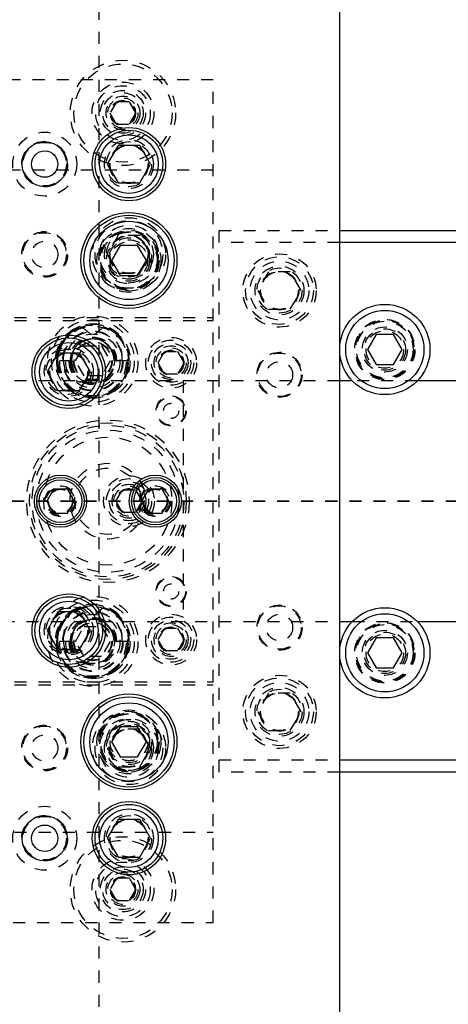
# Model space of a CAD drawing. Header units: inches. Extents: x 220 to 877, y 4 to 174.
# Tile 137 of 256: x 256.22 to 259.78, y 94.73 to 102.91. Entities that reach past the tile are written whole.
import ezdxf

# ---------------------------------------------------------------- set-up
doc = ezdxf.new("R2010")
doc.units = ezdxf.units.IN
doc.header["$LTSCALE"] = 0.5
doc.header["$MEASUREMENT"] = 0
doc.linetypes.add('HIDDEN', pattern=[0.225, 0.15, -0.075])
doc.linetypes.add('PHANTOM', pattern=[0.25, 0.125, -0.025, 0.025, -0.025, 0.025, -0.025])
doc.layers.add('SID-M-H', color=4, linetype='HIDDEN')
doc.layers.add('SID-M-S', color=105, linetype='Continuous')

msp = doc.modelspace()

# ---------------------------------------------------------------- linework, layer by layer
at = {"color": 7, "linetype": 'PHANTOM', "lineweight": 35}
msp.add_line((269.66234, 98.90857), (220.26322, 98.90857), dxfattribs=at)
at = {"layer": 'SID-M-H'}
for p, q in [((256.88178, 107.40857), (256.88178, 90.40857)), ((257.83178, 102.40857), (243.58178, 102.40857)), ((257.83178, 95.40857), (257.83178, 102.40857)), ((257.02766, 102.22732), (256.97353, 102.13357)), ((257.13591, 102.22732), (257.02766, 102.22732)), ((257.19004, 102.13357), (257.13591, 102.22732)), ((256.97353, 102.13357), (257.02766, 102.03982)), ((257.13591, 102.03982), (257.19004, 102.13357)), ((257.02766, 102.03982), (257.13591, 102.03982)), ((257.83178, 101.65857), (243.58178, 101.65857)), ((257.04172, 101.11457), (256.95165, 100.95857)), ((257.22185, 101.11457), (257.04172, 101.11457)), ((257.31192, 100.95857), (257.22185, 101.11457)), ((257.88178, 96.65857), (257.88178, 101.15857)), ((257.88178, 101.15857), (258.88178, 101.15857)), ((258.88178, 101.05857), (257.88178, 101.05857)), ((256.95165, 100.95857), (257.04172, 100.80257)), ((257.22185, 100.80257), (257.31192, 100.95857)), ((257.04172, 100.80257), (257.22185, 100.80257)), ((258.29172, 100.81457), (258.20165, 100.65857)), ((258.47185, 100.81457), (258.29172, 100.81457)), ((258.56192, 100.65857), (258.47185, 100.81457)), ((258.20165, 100.65857), (258.29172, 100.50257)), ((258.47185, 100.50257), (258.56192, 100.65857)), ((258.29172, 100.50257), (258.47185, 100.50257)), ((243.58178, 100.43357), (257.83178, 100.43357)), ((243.58178, 100.40857), (257.83178, 100.40857)), ((257.03089, 100.29167), (257.014, 100.30597)), ((256.68745, 100.07357), (256.75961, 100.19857)), ((256.75961, 100.19857), (256.90395, 100.19857)), ((256.90395, 100.19857), (256.97612, 100.07357)), ((256.98495, 100.17228), (256.99066, 100.15004)), ((257.37353, 100.05857), (257.42766, 100.15232)), ((257.42766, 100.15232), (257.53591, 100.15232)), ((257.53591, 100.15232), (257.59004, 100.05857)), ((256.65651, 100.07357), (256.52953, 100.07357)), ((256.75961, 99.94857), (256.68745, 100.07357)), ((256.97612, 100.07357), (256.90395, 99.94857)), ((257.13404, 100.07357), (257.00705, 100.07357)), ((257.42766, 99.96482), (257.37353, 100.05857)), ((257.59004, 100.05857), (257.53591, 99.96482)), ((257.53591, 99.96482), (257.42766, 99.96482)), ((258.88178, 99.90857), (244.28178, 99.90857)), ((256.90395, 99.94857), (256.75961, 99.94857)), ((257.58178, 99.90857), (257.58178, 97.90857)), ((259.52701, 99.90857), (258.98655, 99.90857)), ((257.02353, 98.90857), (257.07766, 99.00232)), ((257.07766, 99.00232), (257.18591, 99.00232)), ((257.18591, 99.00232), (257.24004, 98.90857)), ((257.07766, 98.81482), (257.02353, 98.90857)), ((257.24004, 98.90857), (257.18591, 98.81482)), ((257.18591, 98.81482), (257.07766, 98.81482)), ((257.03089, 97.96167), (257.014, 97.97597)), ((244.28178, 97.90857), (258.88178, 97.90857)), ((256.68745, 97.74357), (256.75961, 97.86857)), ((256.75961, 97.86857), (256.90395, 97.86857)), ((256.90395, 97.86857), (256.97612, 97.74357)), ((256.98495, 97.84228), (256.99066, 97.82004)), ((257.37353, 97.75857), (257.42766, 97.85232)), ((257.42766, 97.85232), (257.53591, 97.85232)), ((257.53591, 97.85232), (257.59004, 97.75857)), ((258.98655, 97.90857), (259.52701, 97.90857)), ((257.42766, 97.66482), (257.37353, 97.75857)), ((257.59004, 97.75857), (257.53591, 97.66482)), ((256.65651, 97.74357), (256.52953, 97.74357)), ((256.75961, 97.61857), (256.68745, 97.74357)), ((256.97612, 97.74357), (256.90395, 97.61857)), ((257.13404, 97.74357), (257.00705, 97.74357)), ((256.90395, 97.61857), (256.75961, 97.61857)), ((257.53591, 97.66482), (257.42766, 97.66482)), ((243.58178, 97.40857), (257.83178, 97.40857)), ((243.58178, 97.38357), (257.83178, 97.38357)), ((258.29172, 97.31457), (258.20165, 97.15857)), ((258.47185, 97.31457), (258.29172, 97.31457)), ((258.56192, 97.15857), (258.47185, 97.31457)), ((258.20165, 97.15857), (258.29172, 97.00257)), ((258.47185, 97.00257), (258.56192, 97.15857)), ((257.04172, 97.01457), (256.95165, 96.85857)), ((257.22185, 97.01457), (257.04172, 97.01457)), ((257.31192, 96.85857), (257.22185, 97.01457)), ((258.29172, 97.00257), (258.47185, 97.00257)), ((256.95165, 96.85857), (257.04172, 96.70257)), ((257.22185, 96.70257), (257.31192, 96.85857)), ((257.04172, 96.70257), (257.22185, 96.70257)), ((257.88178, 96.75857), (258.88178, 96.75857)), ((258.88178, 96.65857), (257.88178, 96.65857)), ((243.58178, 96.15857), (257.83178, 96.15857)), ((257.02766, 95.77732), (256.97353, 95.68357)), ((257.13591, 95.77732), (257.02766, 95.77732)), ((257.19004, 95.68357), (257.13591, 95.77732)), ((256.97353, 95.68357), (257.02766, 95.58982)), ((257.13591, 95.58982), (257.19004, 95.68357)), ((257.02766, 95.58982), (257.13591, 95.58982)), ((246.76928, 95.40857), (257.83178, 95.40857))]:
    msp.add_line(p, q, dxfattribs=at)
for centre, radius in [((257.08178, 102.13357), 0.4375), ((257.08178, 102.13357), 0.4075), ((257.08178, 102.13357), 0.25687), ((257.08178, 102.13357), 0.22687), ((257.08178, 102.13357), 0.1875), ((257.08178, 102.13357), 0.16781), ((257.08178, 102.13357), 0.1405), ((257.08178, 102.13357), 0.125), ((257.08178, 102.13357), 0.10497), ((257.08178, 102.13357), 0.1047), ((257.08178, 102.13357), 0.10418), ((257.08178, 102.13357), 0.1005), ((256.43178, 101.70857), 0.26565), ((256.43178, 101.70857), 0.19), ((256.43178, 101.70857), 0.1805), ((257.13178, 101.70857), 0.203), ((257.13178, 101.70857), 0.1875), ((257.13178, 101.70857), 0.16072), ((257.13178, 101.70857), 0.16045), ((257.13178, 101.70857), 0.15993), ((257.13178, 101.70857), 0.15625), ((257.13178, 100.95857), 0.3045), ((257.13178, 100.95857), 0.28125), ((257.13178, 100.95857), 0.24375), ((256.43178, 100.95857), 0.19), ((256.43178, 100.95857), 0.1875), ((256.43178, 100.95857), 0.1805), ((257.13178, 100.90857), 0.2655), ((257.13178, 100.90857), 0.25), ((257.13178, 100.90857), 0.24219), ((257.13178, 100.90857), 0.23438), ((257.13178, 100.95857), 0.203), ((257.13178, 100.95857), 0.1875), ((257.13178, 100.95857), 0.16072), ((257.13178, 100.95857), 0.16045), ((257.13178, 100.95857), 0.15993), ((257.13178, 100.95857), 0.15625), ((256.43178, 100.95857), 0.1095), ((257.13178, 100.90857), 0.1875), ((257.13178, 100.90857), 0.17188), ((257.13178, 100.90857), 0.15625), ((258.38178, 100.65857), 0.3045), ((258.38178, 100.65857), 0.28125), ((258.38178, 100.65857), 0.24375), ((258.38178, 100.65857), 0.203), ((258.38178, 100.65857), 0.1875), ((258.38178, 100.65857), 0.16072), ((258.38178, 100.65857), 0.16045), ((258.38178, 100.65857), 0.15993), ((258.38178, 100.65857), 0.15625), ((256.83178, 100.07357), 0.375), ((256.83178, 100.07357), 0.34375), ((256.83178, 100.07357), 0.31), ((259.25678, 100.16857), 0.2505), ((259.25678, 100.16857), 0.25), ((259.25678, 100.16857), 0.24219), ((259.25678, 100.16857), 0.23438), ((256.83178, 100.07357), 0.28906), ((256.83178, 100.07357), 0.25), ((256.83178, 100.07357), 0.245), ((256.83178, 100.07357), 0.225), ((259.25678, 100.16857), 0.1875), ((259.25678, 100.16857), 0.17187), ((259.25678, 100.16857), 0.15625), ((256.83178, 100.07357), 0.16), ((256.83178, 100.07357), 0.155), ((257.48178, 100.05857), 0.211), ((257.48178, 100.05857), 0.1875), ((257.48178, 100.05857), 0.1625), ((256.63178, 99.98357), 0.203), ((256.63178, 99.98357), 0.1875), ((256.63178, 99.98357), 0.16072), ((256.63178, 99.98357), 0.16045), ((256.63178, 99.98357), 0.15993), ((256.63178, 99.98357), 0.15625), ((257.48178, 100.05857), 0.1405), ((257.48178, 100.05857), 0.125), ((257.48178, 100.05857), 0.10497), ((257.48178, 100.05857), 0.1047), ((257.48178, 100.05857), 0.10418), ((257.48178, 100.05857), 0.1005), ((258.38178, 99.95857), 0.1875), ((258.38178, 99.95857), 0.1805), ((258.38178, 99.95857), 0.1095), ((257.48178, 99.65857), 0.125), ((257.48178, 99.65857), 0.11888), ((257.48178, 99.65857), 0.063), ((256.95678, 98.90857), 0.675), ((256.95678, 98.90857), 0.65), ((256.95678, 98.90857), 0.62992), ((256.95678, 98.90857), 0.59055), ((256.95678, 98.90857), 0.5315), ((256.95678, 98.90857), 0.31496), ((256.95678, 98.90857), 0.27559), ((257.13178, 98.90857), 0.211), ((257.13178, 98.90857), 0.1875), ((257.13178, 98.90857), 0.1625), ((256.56308, 98.90857), 0.12795), ((256.56308, 98.90857), 0.11811), ((256.56308, 98.90857), 0.10289), ((256.56308, 98.90857), 0.10262), ((256.56308, 98.90857), 0.1021), ((256.56308, 98.90857), 0.09843), ((257.13178, 98.90857), 0.1405), ((257.13178, 98.90857), 0.125), ((257.13178, 98.90857), 0.10497), ((257.13178, 98.90857), 0.1047), ((257.13178, 98.90857), 0.10418), ((257.13178, 98.90857), 0.1005), ((257.35048, 98.90857), 0.12795), ((257.35048, 98.90857), 0.11811), ((257.35048, 98.90857), 0.10289), ((257.35048, 98.90857), 0.10262), ((257.35048, 98.90857), 0.1021), ((257.35048, 98.90857), 0.09843), ((257.48178, 98.15857), 0.125), ((257.48178, 98.15857), 0.11888), ((257.48178, 98.15857), 0.063), ((256.83178, 97.74357), 0.375), ((256.83178, 97.74357), 0.34375), ((256.63178, 97.83357), 0.203), ((256.63178, 97.83357), 0.1875), ((256.63178, 97.83357), 0.16072), ((256.63178, 97.83357), 0.16045), ((256.83178, 97.74357), 0.31), ((256.83178, 97.74357), 0.28906), ((258.38178, 97.85857), 0.1875), ((258.38178, 97.85857), 0.1805), ((256.63178, 97.83357), 0.15993), ((256.63178, 97.83357), 0.15625), ((256.83178, 97.74357), 0.25), ((256.83178, 97.74357), 0.245), ((256.83178, 97.74357), 0.225), ((257.48178, 97.75857), 0.211), ((257.48178, 97.75857), 0.1875), ((257.48178, 97.75857), 0.1625), ((258.38178, 97.85857), 0.1095), ((256.83178, 97.74357), 0.16), ((256.83178, 97.74357), 0.155), ((257.48178, 97.75857), 0.1405), ((257.48178, 97.75857), 0.125), ((257.48178, 97.75857), 0.10497), ((257.48178, 97.75857), 0.1047), ((257.48178, 97.75857), 0.10418), ((257.48178, 97.75857), 0.1005), ((259.25678, 97.64857), 0.2505), ((259.25678, 97.64857), 0.25), ((259.25678, 97.64857), 0.24219), ((259.25678, 97.64857), 0.23438), ((259.25678, 97.64857), 0.1875), ((259.25678, 97.64857), 0.17187), ((259.25678, 97.64857), 0.15625), ((258.38178, 97.15857), 0.3045), ((258.38178, 97.15857), 0.28125), ((258.38178, 97.15857), 0.24375), ((258.38178, 97.15857), 0.203), ((258.38178, 97.15857), 0.1875), ((258.38178, 97.15857), 0.16072), ((258.38178, 97.15857), 0.16045), ((258.38178, 97.15857), 0.15993), ((258.38178, 97.15857), 0.15625), ((257.13178, 96.85857), 0.3045), ((257.13178, 96.85857), 0.28125), ((257.13178, 96.90857), 0.2655), ((257.13178, 96.90857), 0.25), ((257.13178, 96.85857), 0.24375), ((257.13178, 96.90857), 0.24219), ((257.13178, 96.90857), 0.23438), ((257.13178, 96.90857), 0.1875), ((256.43178, 96.85857), 0.19), ((256.43178, 96.85857), 0.1875), ((256.43178, 96.85857), 0.1805), ((257.13178, 96.85857), 0.203), ((257.13178, 96.85857), 0.1875), ((257.13178, 96.90857), 0.17188), ((257.13178, 96.85857), 0.16072), ((257.13178, 96.85857), 0.16045), ((257.13178, 96.85857), 0.15993), ((257.13178, 96.90857), 0.15625), ((257.13178, 96.85857), 0.15625), ((256.43178, 96.85857), 0.1095), ((256.43178, 96.10857), 0.26565), ((256.43178, 96.10857), 0.19), ((256.43178, 96.10857), 0.1805), ((257.13178, 96.10857), 0.203), ((257.13178, 96.10857), 0.1875), ((257.13178, 96.10857), 0.16072), ((257.13178, 96.10857), 0.16045), ((257.13178, 96.10857), 0.15993), ((257.13178, 96.10857), 0.15625), ((257.08178, 95.68357), 0.4375), ((257.08178, 95.68357), 0.4075), ((257.08178, 95.68357), 0.25687), ((257.08178, 95.68357), 0.22687), ((257.08178, 95.68357), 0.1875), ((257.08178, 95.68357), 0.16781), ((257.08178, 95.68357), 0.1405), ((257.08178, 95.68357), 0.125), ((257.08178, 95.68357), 0.10497), ((257.08178, 95.68357), 0.1047), ((257.08178, 95.68357), 0.10418), ((257.08178, 95.68357), 0.1005)]:
    msp.add_circle(centre, radius, dxfattribs=at)
for centre, radius, start, end in [((256.82742, 100.08013), 0.29796, 32.967817, 181.2606), ((256.83526, 100.07855), 0.29882, 359.046609, 180.953391), ((256.83178, 100.07357), 0.29531, 51.900706, 0), ((256.82904, 100.07557), 0.29257, 107.486382, 180.391472), ((256.83861, 100.08168), 0.28553, 46.151027, 72.926722), ((256.8234, 100.0768), 0.19063, 359.029966, 180.970034), ((256.84017, 100.0768), 0.19063, 359.029966, 180.970034), ((256.82969, 100.07595), 0.18013, 82.171105, 180.755124), ((256.83178, 100.07357), 0.18221, 32.80047, 31.568385), ((256.83672, 100.07725), 0.17926, 98.7849, 156.042842), ((256.83388, 100.07595), 0.18013, 359.244876, 97.828895), ((256.82685, 100.07725), 0.17926, 23.957158, 81.2151), ((256.82831, 100.0686), 0.29882, 179.046609, 0.953391), ((256.83526, 100.0686), 0.29882, 179.046609, 0.953391), ((256.8234, 100.0688), 0.28696, 179.046609, 0.953391), ((256.84017, 100.0688), 0.28696, 179.046609, 0.953391), ((256.8234, 100.07035), 0.19063, 179.029966, 0.970034), ((256.83873, 100.07278), 0.20593, 179.77925, 237.841599), ((256.82831, 100.07055), 0.17877, 179.029966, 0.970034), ((256.84017, 100.07035), 0.19063, 179.029966, 0.970034), ((256.83526, 100.07055), 0.17877, 179.029966, 0.970034), ((256.82742, 97.75013), 0.29796, 32.967817, 181.2606), ((256.83526, 97.74855), 0.29882, 359.046609, 180.953391), ((256.83178, 97.74357), 0.29531, 51.900706, 0), ((256.82904, 97.74557), 0.29257, 107.486382, 180.391472), ((256.83861, 97.75168), 0.28553, 46.151027, 72.926722), ((256.8234, 97.7468), 0.19063, 359.029966, 180.970034), ((256.84017, 97.7468), 0.19063, 359.029966, 180.970034), ((256.82969, 97.74595), 0.18013, 82.171105, 180.755124), ((256.83178, 97.74357), 0.18221, 32.80047, 31.568385), ((256.83672, 97.74725), 0.17926, 98.7849, 156.042842), ((256.83388, 97.74595), 0.18013, 359.244876, 97.828895), ((256.82685, 97.74725), 0.17926, 23.957158, 81.2151), ((256.82831, 97.7386), 0.29882, 179.046609, 0.953391), ((256.83526, 97.7386), 0.29882, 179.046609, 0.953391), ((256.8234, 97.7388), 0.28696, 179.046609, 0.953391), ((256.84017, 97.7388), 0.28696, 179.046609, 0.953391), ((256.8234, 97.74035), 0.19063, 179.029966, 0.970034), ((256.83873, 97.74278), 0.20593, 179.77925, 237.841599), ((256.84017, 97.74035), 0.19063, 179.029966, 0.970034), ((256.82831, 97.74055), 0.17877, 179.029966, 0.970034), ((256.83526, 97.74055), 0.17877, 179.029966, 0.970034)]:
    msp.add_arc(centre, radius, start, end, dxfattribs=at)
for centre, major_axis, ratio, start_param, end_param in [((256.82909, 100.07357), (-0.298, 0), 0.9770185, 5.3589201, 6.2831853), ((256.83448, 100.07357), (0.298, 0), 0.9770185, 0, 0.9242652), ((256.82798, 100.07357), (-0.18602, 0), 0.9770185, 4.8127458, 6.2831853), ((256.83559, 100.07357), (0.18602, 0), 0.9770185, 0, 1.4704395), ((256.83448, 100.07357), (-0.17952, 0), 0.9770185, 5.8321061, 6.2831853), ((256.82909, 100.07357), (0.17952, 0), 0.9770185, 0, 0.4510792), ((256.78117, 100.07357), (-0.19435, 0), 0.9353071, 0, 1.2996527), ((256.87406, 100.07357), (0.23209, 0), 0.9661431, 3.1415927, 4.0379113), ((256.82909, 97.74357), (-0.298, 0), 0.9770185, 5.3589201, 6.2831853), ((256.82798, 97.74357), (-0.18602, 0), 0.9770185, 4.8127458, 6.2831853), ((256.83559, 97.74357), (0.18602, 0), 0.9770185, 0, 1.4704395), ((256.83448, 97.74357), (0.298, 0), 0.9770185, 0, 0.9242652), ((256.83448, 97.74357), (-0.17952, 0), 0.9770185, 5.8321061, 6.2831853), ((256.82909, 97.74357), (0.17952, 0), 0.9770185, 0, 0.4510792), ((256.78117, 97.74357), (-0.19435, 0), 0.9353071, 0, 1.2996527), ((256.87406, 97.74357), (0.23209, 0), 0.9661431, 3.1415927, 4.0379113)]:
    msp.add_ellipse(centre, major_axis=major_axis, ratio=ratio, start_param=start_param, end_param=end_param, dxfattribs=at)
for points, knots in [([(256.58682, 100.07357), (256.58857, 100.10576), (256.59277, 100.18329), (256.62217, 100.25541), (256.63937, 100.29759)], [0, 0, 0, 0, 0.4151488, 1, 1, 1, 1]), ([(256.74113, 100.35462), (256.76447, 100.33697), (256.80479, 100.30647), (256.83957, 100.26983), (256.85422, 100.2544)], [0, 0, 0, 0, 0.5788633, 1, 1, 1, 1]), ([(256.92244, 100.35462), (256.8991, 100.33697), (256.85878, 100.30647), (256.82399, 100.26983), (256.80934, 100.2544)], [0, 0, 0, 0, 0.5788633, 1, 1, 1, 1]), ([(257.0242, 100.29759), (257.04714, 100.27357), (257.09298, 100.22556), (257.12309, 100.14322), (257.12605, 100.09177), (257.12709, 100.07357)], [0, 0, 0, 0, 0.3929723, 0.7852535, 1, 1, 1, 1]), ([(257.07674, 100.07357), (257.075, 100.10576), (257.0708, 100.18329), (257.0414, 100.25541), (257.0242, 100.29759)], [0, 0, 0, 0, 0.4151488, 1, 1, 1, 1]), ([(256.74113, 98.02462), (256.76447, 98.00697), (256.80479, 97.97647), (256.83957, 97.93983), (256.85422, 97.9244)], [0, 0, 0, 0, 0.5788633, 1, 1, 1, 1]), ([(256.92244, 98.02462), (256.8991, 98.00697), (256.85878, 97.97647), (256.82399, 97.93983), (256.80934, 97.9244)], [0, 0, 0, 0, 0.5788633, 1, 1, 1, 1]), ([(256.58682, 97.74357), (256.58857, 97.77576), (256.59277, 97.85329), (256.62217, 97.92541), (256.63937, 97.96759)], [0, 0, 0, 0, 0.4151488, 1, 1, 1, 1]), ([(257.0242, 97.96759), (257.04714, 97.94357), (257.09298, 97.89556), (257.12309, 97.81322), (257.12605, 97.76177), (257.12709, 97.74357)], [0, 0, 0, 0, 0.3929723, 0.7852535, 1, 1, 1, 1]), ([(257.07674, 97.74357), (257.075, 97.77576), (257.0708, 97.85329), (257.0414, 97.92541), (257.0242, 97.96759)], [0, 0, 0, 0, 0.4151488, 1, 1, 1, 1])]:
    msp.add_open_spline(points, degree=3, knots=knots, dxfattribs=at)
at = {"layer": 'SID-M-S'}
for p, q in [((258.88178, 90.40857), (258.88178, 107.40857)), ((257.04172, 101.86457), (256.95165, 101.70857)), ((257.22185, 101.86457), (257.04172, 101.86457)), ((257.31192, 101.70857), (257.22185, 101.86457)), ((256.95165, 101.70857), (257.04172, 101.55257)), ((257.22185, 101.55257), (257.31192, 101.70857)), ((257.04172, 101.55257), (257.22185, 101.55257)), ((258.88178, 101.15857), (264.78178, 101.15857)), ((257.05961, 101.03357), (256.98745, 100.90857)), ((257.20395, 101.03357), (257.05961, 101.03357)), ((257.27612, 100.90857), (257.20395, 101.03357)), ((264.88178, 101.05857), (258.88178, 101.05857)), ((256.98745, 100.90857), (257.05961, 100.78357)), ((257.20395, 100.78357), (257.27612, 100.90857)), ((257.05961, 100.78357), (257.20395, 100.78357)), ((259.18461, 100.29357), (259.11245, 100.16857)), ((259.32895, 100.29357), (259.18461, 100.29357)), ((259.40112, 100.16857), (259.32895, 100.29357)), ((256.54172, 100.13957), (256.45165, 99.98357)), ((256.72185, 100.13957), (256.54172, 100.13957)), ((256.81192, 99.98357), (256.72185, 100.13957)), ((259.11245, 100.16857), (259.18461, 100.04357)), ((259.32895, 100.04357), (259.40112, 100.16857)), ((259.18461, 100.04357), (259.32895, 100.04357)), ((256.45165, 99.98357), (256.54172, 99.82757)), ((256.72185, 99.82757), (256.81192, 99.98357)), ((258.98655, 99.90857), (258.88178, 99.90857)), ((261.36155, 99.90857), (259.52701, 99.90857)), ((256.54172, 99.82757), (256.72185, 99.82757)), ((256.50626, 99.007), (256.44943, 98.90857)), ((256.61991, 99.007), (256.50626, 99.007)), ((256.67673, 98.90857), (256.61991, 99.007)), ((257.29366, 99.007), (257.23683, 98.90857)), ((257.40731, 99.007), (257.29366, 99.007)), ((257.46414, 98.90857), (257.40731, 99.007)), ((256.44943, 98.90857), (256.50626, 98.81015)), ((256.61991, 98.81015), (256.67673, 98.90857)), ((257.23683, 98.90857), (257.29366, 98.81015)), ((257.40731, 98.81015), (257.46414, 98.90857)), ((256.50626, 98.81015), (256.61991, 98.81015)), ((257.29366, 98.81015), (257.40731, 98.81015)), ((256.54172, 97.98957), (256.45165, 97.83357)), ((256.72185, 97.98957), (256.54172, 97.98957)), ((256.81192, 97.83357), (256.72185, 97.98957)), ((256.45165, 97.83357), (256.54172, 97.67757)), ((256.72185, 97.67757), (256.81192, 97.83357)), ((258.88178, 97.90857), (258.98655, 97.90857)), ((259.52701, 97.90857), (261.36155, 97.90857)), ((259.18461, 97.77357), (259.11245, 97.64857)), ((259.32895, 97.77357), (259.18461, 97.77357)), ((259.40112, 97.64857), (259.32895, 97.77357)), ((256.54172, 97.67757), (256.72185, 97.67757)), ((259.11245, 97.64857), (259.18461, 97.52357)), ((259.32895, 97.52357), (259.40112, 97.64857)), ((259.18461, 97.52357), (259.32895, 97.52357)), ((257.05961, 97.03357), (256.98745, 96.90857)), ((257.20395, 97.03357), (257.05961, 97.03357)), ((257.27612, 96.90857), (257.20395, 97.03357)), ((256.98745, 96.90857), (257.05961, 96.78357)), ((257.20395, 96.78357), (257.27612, 96.90857)), ((257.05961, 96.78357), (257.20395, 96.78357)), ((258.88178, 96.75857), (264.88178, 96.75857)), ((264.78178, 96.65857), (258.88178, 96.65857)), ((257.04172, 96.26457), (256.95165, 96.10857)), ((257.22185, 96.26457), (257.04172, 96.26457)), ((257.31192, 96.10857), (257.22185, 96.26457)), ((256.95165, 96.10857), (257.04172, 95.95257)), ((257.22185, 95.95257), (257.31192, 96.10857)), ((257.04172, 95.95257), (257.22185, 95.95257))]:
    msp.add_line(p, q, dxfattribs=at)
for centre, radius in [((257.13178, 101.70857), 0.3045), ((257.13178, 101.70857), 0.28125), ((257.13178, 101.70857), 0.24375), ((256.43178, 101.70857), 0.1875), ((256.43178, 101.70857), 0.1095), ((257.13178, 100.90857), 0.3985), ((257.13178, 100.90857), 0.375), ((257.13178, 100.90857), 0.325), ((259.25678, 100.16857), 0.375), ((259.25678, 100.16857), 0.325), ((256.63178, 99.98357), 0.3045), ((256.63178, 99.98357), 0.28125), ((256.63178, 99.98357), 0.24375), ((256.56308, 98.90857), 0.21654), ((256.56308, 98.90857), 0.19685), ((256.56308, 98.90857), 0.17717), ((257.35048, 98.90857), 0.21654), ((257.35048, 98.90857), 0.19685), ((257.35048, 98.90857), 0.17717), ((256.63178, 97.83357), 0.3045), ((256.63178, 97.83357), 0.28125), ((256.63178, 97.83357), 0.24375), ((259.25678, 97.64857), 0.375), ((259.25678, 97.64857), 0.325), ((257.13178, 96.90857), 0.3985), ((257.13178, 96.90857), 0.375), ((257.13178, 96.90857), 0.325), ((257.13178, 96.10857), 0.3045), ((257.13178, 96.10857), 0.28125), ((256.43178, 96.10857), 0.1875), ((257.13178, 96.10857), 0.24375), ((256.43178, 96.10857), 0.1095)]:
    msp.add_circle(centre, radius, dxfattribs=at)

doc.saveas('drawing.dxf')
